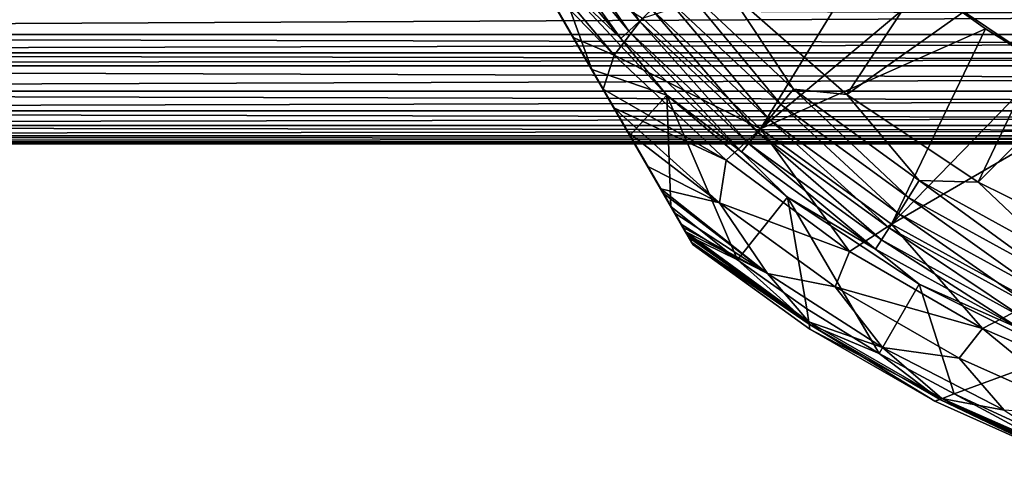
# Model space of a CAD drawing. Header units: metres. Extents: x -109 to 109, y -108 to 40.
# Tile 108 of 216: x -24.18 to -8.95, y -61.5 to -54.68. Entities that reach past the tile are written whole.
import ezdxf

# ---------------------------------------------------------------- set-up
doc = ezdxf.new("R2010")
doc.units = ezdxf.units.M
doc.layers.add('solid_K_24_42_18_000C86_XXX', color=7, linetype='CONTINUOUS')

msp = doc.modelspace()

# ---------------------------------------------------------------- linework, layer by layer
at = {"layer": 'solid_K_24_42_18_000C86_XXX'}
for points in [[(-13.761341, -58.164658, -52.646069), (-21.745701, -44.335342, -52.646069), (-21.745701, -44.335342, -62.825005)], [(-13.761341, -58.164658, -52.646069), (-13.780842, -58.130882, -52.201653), (-21.745701, -44.335342, -52.646069)], [(-21.7262, -44.369118, -52.201653), (-21.745701, -44.335342, -52.646069), (-13.780842, -58.130882, -52.201653)], [(-13.761341, -58.164658, -62.825005), (-21.745701, -44.335342, -62.825005), (-21.729181, -44.363953, -63.234077)], [(-13.761341, -58.164658, -52.646069), (-21.745701, -44.335342, -62.825005), (-13.761341, -58.164658, -62.825005)], [(-13.828311, -58.048664, -63.64534), (-21.729181, -44.363953, -63.234077), (-21.678724, -44.451347, -63.645386)], [(-13.777857, -58.136051, -63.234032), (-13.761341, -58.164658, -62.825005), (-21.729181, -44.363953, -63.234077)], [(-13.777857, -58.136051, -63.234032), (-21.729181, -44.363953, -63.234077), (-13.828311, -58.048664, -63.64534)], [(-21.7262, -44.369118, -52.201653), (-13.780842, -58.130882, -52.201653), (-13.840733, -58.027149, -51.753395)], [(-21.666309, -44.472851, -51.753395), (-21.7262, -44.369118, -52.201653), (-13.840733, -58.027149, -51.753395)], [(-13.828311, -58.048664, -63.64534), (-21.678724, -44.451347, -63.645386), (-21.625629, -44.543312, -63.919033)], [(-21.666309, -44.472851, -51.753395), (-13.840733, -58.027149, -51.753395), (-13.844503, -58.020618, -51.732662)], [(-21.662539, -44.479382, -51.732662), (-21.666309, -44.472851, -51.753395), (-13.844503, -58.020618, -51.732662)], [(-21.662539, -44.479382, -51.732662), (-13.844503, -58.020618, -51.732662), (-13.945473, -57.845734, -51.298035)], [(-21.561569, -44.654266, -51.298035), (-21.662539, -44.479382, -51.732662), (-13.945473, -57.845734, -51.298035)], [(-13.881414, -57.956684, -63.919037), (-21.625629, -44.543312, -63.919033), (-21.59127, -44.602821, -64.062195)], [(-13.828311, -58.048664, -63.64534), (-21.625629, -44.543312, -63.919033), (-13.881414, -57.956684, -63.919037)], [(-13.915769, -57.897182, -64.06218), (-21.59127, -44.602821, -64.062195), (-21.461761, -44.827141, -64.485092)], [(-13.915769, -57.897182, -64.06218), (-13.881414, -57.956684, -63.919037), (-21.59127, -44.602821, -64.062195)], [(-21.561569, -44.654266, -51.298035), (-14.102766, -57.573292, -50.834335), (-21.404276, -44.926708, -50.834335)], [(-21.561569, -44.654266, -51.298035), (-13.945473, -57.845734, -51.298035), (-14.102766, -57.573292, -50.834335)], [(-14.04528, -57.672863, -64.485092), (-21.461761, -44.827141, -64.485092), (-21.282545, -45.13755, -64.914307)], [(-14.04528, -57.672863, -64.485092), (-13.915769, -57.897182, -64.06218), (-21.461761, -44.827141, -64.485092)], [(-14.737686, -56.473579, -49.36911), (-20.769361, -46.026413, -49.369122), (-21.404276, -44.926708, -50.834335)], [(-14.737686, -56.473579, -49.36911), (-21.404276, -44.926708, -50.834335), (-14.102766, -57.573292, -50.834335)], [(-14.22449, -57.362461, -64.914299), (-21.282545, -45.13755, -64.914307), (-21.246082, -45.200706, -64.988541)], [(-14.04528, -57.672863, -64.485092), (-21.282545, -45.13755, -64.914307), (-14.22449, -57.362461, -64.914299)], [(-14.260956, -57.299301, -64.988533), (-21.246082, -45.200706, -64.988541), (-21.044325, -45.550159, -65.345436)], [(-14.22449, -57.362461, -64.914299), (-21.246082, -45.200706, -64.988541), (-14.260956, -57.299301, -64.988533)], [(-14.462725, -56.949825, -65.345451), (-21.044325, -45.550159, -65.345436), (-20.737591, -46.081436, -65.768692)], [(-14.462725, -56.949825, -65.345451), (-14.260956, -57.299301, -64.988533), (-21.044325, -45.550159, -65.345436)], [(-15.329094, -55.44923, -48.237701), (-20.177935, -47.050793, -48.237679), (-20.769361, -46.026413, -49.369122)], [(-14.737686, -56.473579, -49.36911), (-15.329094, -55.44923, -48.237701), (-20.769361, -46.026413, -49.369122)], [(-14.769526, -56.41843, -65.768784), (-20.737591, -46.081436, -65.768692), (-20.522472, -46.454037, -66.007248)], [(-14.769526, -56.41843, -65.768784), (-14.462725, -56.949825, -65.345451), (-20.737591, -46.081436, -65.768692)], [(-14.984574, -56.045956, -66.007248), (-20.522472, -46.454037, -66.007248), (-20.355412, -46.743393, -66.168076)], [(-14.769526, -56.41843, -65.768784), (-20.522472, -46.454037, -66.007248), (-14.984574, -56.045956, -66.007248)], [(-15.151842, -55.756241, -66.168266), (-20.355412, -46.743393, -66.168076), (-19.893433, -47.543564, -66.525238)], [(-15.151842, -55.756241, -66.168266), (-14.984574, -56.045956, -66.007248), (-20.355412, -46.743393, -66.168076)], [(-15.329094, -55.44923, -48.237701), (-15.875309, -54.503159, -47.400257), (-20.177935, -47.050793, -48.237679)], [(-15.613906, -54.955921, -66.525436), (-19.893433, -47.543564, -66.525238), (-19.353374, -48.478973, -66.819565)], [(-15.613906, -54.955921, -66.525436), (-15.151842, -55.756241, -66.168266), (-19.893433, -47.543564, -66.525238)], [(-15.613906, -54.955921, -66.525436), (-19.353374, -48.478973, -66.819565), (-16.153923, -54.020584, -66.819679)], [(-11.38385, -55.835697, -27.37269), (-8.946157, -52.143753, -10.916813), (-13.222897, -54.222897, -27.37269)], [(-11.38385, -55.835697, -27.37269), (-7.341701, -52.973351, -9.999946), (-8.946157, -52.143753, -10.916813)], [(-15.980963, -52.610847, -45.261086), (-16.194225, -52.765793, -45.432106), (-14.591885, -54.70269, -45.432106)], [(-14.399723, -54.52224, -45.261086), (-15.980963, -52.610847, -45.261086), (-14.591885, -54.70269, -45.432106)], [(-16.194225, -52.765793, -45.432106), (-16.373985, -52.896397, -45.654289), (-14.753857, -54.854794, -45.654289)], [(-14.591885, -54.70269, -45.432106), (-16.194225, -52.765793, -45.432106), (-14.753857, -54.854794, -45.654289)], [(-16.373985, -52.896397, -45.654289), (-16.512352, -52.996925, -45.917889), (-14.878533, -54.97187, -45.917889)], [(-14.878533, -54.97187, -45.917889), (-16.512352, -52.996925, -45.917889), (-15.834299, -54.055328, -46.209816)], [(-14.753857, -54.854794, -45.654289), (-16.373985, -52.896397, -45.654289), (-14.878533, -54.97187, -45.917889)], [(-9.350054, -57.194645, -27.37269), (-7.341701, -52.973351, -9.999946), (-11.38385, -55.835697, -27.37269)], [(-9.350054, -57.194645, -27.37269), (-5.732669, -53.590107, -9.211361), (-7.341701, -52.973351, -9.999946)], [(-14.980503, -55.229156, -66.942169), (-16.498459, -53.423832, -66.953323), (-14.542748, -54.656532, -67.77475)], [(-16.153923, -54.020584, -66.819679), (-16.498459, -53.423832, -66.953323), (-14.980503, -55.229156, -66.942169)], [(-12.716456, -56.371536, -67.77475), (-14.542748, -54.656532, -67.77475), (-10.961305, -53.498951, -71.099998)], [(-12.716456, -56.371536, -67.77475), (-10.961305, -53.498951, -71.099998), (-10.120471, -54.189014, -71.099998)], [(-7.156201, -58.276539, -27.37269), (-5.732669, -53.590107, -9.211361), (-9.350054, -57.194645, -27.37269)], [(-10.120382, -54.189083, -80.600006), (-7.858418, -53.922691, -82.099998), (-8.312412, -55.397144, -80.600006)], [(-15.613906, -54.955921, -66.525436), (-16.153923, -54.020584, -66.819679), (-14.980503, -55.229156, -66.942169)], [(-15.329094, -55.44923, -48.237701), (-15.834299, -54.055328, -46.209816), (-15.875309, -54.503159, -47.400257)], [(-14.878533, -54.97187, -45.917889), (-15.834299, -54.055328, -46.209816), (-14.168947, -55.84613, -46.209816)], [(-15.329094, -55.44923, -48.237701), (-14.168947, -55.84613, -46.209816), (-15.834299, -54.055328, -46.209816)], [(-13.959582, -54.109226, -45.099998), (-14.185806, -54.321358, -45.148735), (-12.404338, -55.994267, -45.148735)], [(-12.206895, -55.755138, -45.099998), (-13.222897, -54.222897, -45.099998), (-13.959582, -54.109226, -45.099998)], [(-12.206895, -55.755138, -45.099998), (-13.959582, -54.109226, -45.099998), (-12.404338, -55.994267, -45.148735)], [(-13.222897, -54.222897, -27.37269), (-13.222897, -54.222897, -45.099998), (-11.383823, -55.835686, -45.099998)], [(-12.206895, -55.755138, -45.099998), (-11.383823, -55.835686, -45.099998), (-13.222897, -54.222897, -45.099998)], [(-11.38385, -55.835697, -27.37269), (-13.222897, -54.222897, -27.37269), (-11.383823, -55.835686, -45.099998)], [(-12.716456, -56.371536, -67.77475), (-10.120471, -54.189014, -71.099998), (-9.235976, -54.822834, -71.099998)], [(-10.120382, -54.189083, -80.600006), (-9.235976, -54.822834, -71.099998), (-10.120471, -54.189014, -71.099998)], [(-10.120382, -54.189083, -80.600006), (-8.312412, -55.397144, -80.600006), (-9.235976, -54.822834, -71.099998)], [(58.13361, -54.908417, -7.065125), (-58.917088, -54.315113, -8.12821), (0.000727, -54.472721, -7.864213)], [(58.13361, -54.908417, -7.065125), (-58.133617, -54.908409, -7.065136), (-58.917088, -54.315113, -8.12821)], [(58.915504, -54.316311, 8.126247), (-58.915497, -54.316315, 8.126237), (-58.132381, -54.909344, 7.063297)], [(58.132389, -54.909336, 7.063309), (58.915504, -54.316311, 8.126247), (-58.132381, -54.909344, 7.063297)], [(-12.591392, -56.220375, -45.261086), (-14.185806, -54.321358, -45.148735), (-14.399723, -54.52224, -45.261086)], [(-12.591392, -56.220375, -45.261086), (-12.404338, -55.994267, -45.148735), (-14.185806, -54.321358, -45.148735)], [(-14.399723, -54.52224, -45.261086), (-14.591885, -54.70269, -45.432106), (-12.75942, -56.423489, -45.432106)], [(-12.591392, -56.220375, -45.261086), (-14.399723, -54.52224, -45.261086), (-12.75942, -56.423489, -45.432106)], [(-14.980503, -55.229156, -66.942169), (-14.542748, -54.656532, -67.77475), (-12.716456, -56.371536, -67.77475)], [(-14.591885, -54.70269, -45.432106), (-14.753857, -54.854794, -45.654289), (-12.901052, -56.594692, -45.654289)], [(-12.75942, -56.423489, -45.432106), (-14.591885, -54.70269, -45.432106), (-12.901052, -56.594692, -45.654289)], [(-10.689617, -57.844124, -67.77475), (-12.716456, -56.371536, -67.77475), (-9.235976, -54.822834, -71.099998)], [(-10.689617, -57.844124, -67.77475), (-9.235976, -54.822834, -71.099998), (-8.312165, -55.397289, -71.099998)], [(-8.312412, -55.397144, -80.600006), (-8.312165, -55.397289, -71.099998), (-9.235976, -54.822834, -71.099998)], [(57.759338, -55.192013, -6.476632), (-57.759338, -55.192013, -6.47663), (-58.133617, -54.908409, -7.065136)], [(58.13361, -54.908417, -7.065125), (57.759338, -55.192013, -6.476632), (-58.133617, -54.908409, -7.065136)], [(58.132389, -54.909336, 7.063309), (-58.132381, -54.909344, 7.063297), (-57.759396, -55.191967, 6.476732)], [(57.759392, -55.191967, 6.47673), (58.132389, -54.909336, 7.063309), (-57.759396, -55.191967, 6.476732)], [(-15.613906, -54.955921, -66.525436), (-14.980503, -55.229156, -66.942169), (-15.151842, -55.756241, -66.168266)], [(-14.753857, -54.854794, -45.654289), (-14.878533, -54.97187, -45.917889), (-13.010072, -56.726475, -45.917889)], [(-13.010072, -56.726475, -45.917889), (-14.878533, -54.97187, -45.917889), (-14.168947, -55.84613, -46.209816)], [(-12.901052, -56.594692, -45.654289), (-14.753857, -54.854794, -45.654289), (-13.010072, -56.726475, -45.917889)], [(57.759392, -55.191967, 6.47673), (-57.759396, -55.191967, 6.476732), (-57.490658, -55.395241, 6.011413)], [(57.491535, -55.394577, -6.013001), (-57.491543, -55.394573, -6.013012), (-57.759338, -55.192013, -6.47663)], [(57.759338, -55.192013, -6.476632), (57.491535, -55.394577, -6.013001), (-57.759338, -55.192013, -6.47663)], [(57.490665, -55.395233, 6.011424), (57.759392, -55.191967, 6.47673), (-57.490658, -55.395241, 6.011413)], [(-15.151842, -55.756241, -66.168266), (-14.980503, -55.229156, -66.942169), (-13.248688, -56.854229, -66.942169)], [(-13.248688, -56.854229, -66.942169), (-14.980503, -55.229156, -66.942169), (-12.716456, -56.371536, -67.77475)], [(56.976143, -55.784943, -4.976494), (-56.976151, -55.784939, -4.976506), (-57.491543, -55.394573, -6.013012)], [(57.491535, -55.394577, -6.013001), (56.976143, -55.784943, -4.976494), (-57.491543, -55.394573, -6.013012)], [(57.490665, -55.395233, 6.011424), (-57.490658, -55.395241, 6.011413), (-56.975506, -55.785427, 4.975048)], [(56.97551, -55.785423, 4.97506), (57.490665, -55.395233, 6.011424), (-56.975506, -55.785427, 4.975048)], [(-10.689617, -57.844124, -67.77475), (-8.312165, -55.397289, -71.099998), (-7.352889, -55.91003, -71.099998)], [(-14.737686, -56.473579, -49.36911), (-14.168947, -55.84613, -46.209816), (-15.329094, -55.44923, -48.237701)], [(56.572857, -56.090366, -3.954847), (-56.572861, -56.090363, -3.95486), (-56.976151, -55.784939, -4.976506)], [(56.976143, -55.784943, -4.976494), (56.572857, -56.090366, -3.954847), (-56.976151, -55.784939, -4.976506)], [(56.97551, -55.785423, 4.97506), (-56.975506, -55.785427, 4.975048), (-56.572384, -56.090714, 3.953524)], [(56.572388, -56.09071, 3.953536), (56.97551, -55.785423, 4.97506), (-56.572384, -56.090714, 3.953524)], [(-15.151842, -55.756241, -66.168266), (-13.248688, -56.854229, -66.942169), (-14.984574, -56.045956, -66.007248)], [(-14.737686, -56.473579, -49.36911), (-14.102766, -57.573292, -50.834335), (-14.168947, -55.84613, -46.209816)], [(-13.010072, -56.726475, -45.917889), (-14.168947, -55.84613, -46.209816), (-12.302404, -57.426121, -46.209816)], [(-13.075257, -58.395393, -50.834335), (-12.302404, -57.426121, -46.209816), (-14.168947, -55.84613, -46.209816)], [(-13.075257, -58.395393, -50.834335), (-14.168947, -55.84613, -46.209816), (-14.102766, -57.573292, -50.834335)], [(-12.206895, -55.755138, -45.099998), (-12.404338, -55.994267, -45.148735), (-10.427246, -57.43071, -45.148735)], [(-10.261046, -57.168884, -45.099998), (-11.383823, -55.835686, -45.099998), (-12.206895, -55.755138, -45.099998)], [(-10.261046, -57.168884, -45.099998), (-12.206895, -55.755138, -45.099998), (-10.427246, -57.43071, -45.148735)], [(-11.38385, -55.835697, -27.37269), (-11.383823, -55.835686, -45.099998), (-9.35, -57.194675, -45.099998)], [(-9.350054, -57.194645, -27.37269), (-11.38385, -55.835697, -27.37269), (-9.35, -57.194675, -45.099998)], [(-10.261046, -57.168884, -45.099998), (-9.35, -57.194675, -45.099998), (-11.383823, -55.835686, -45.099998)], [(-14.984574, -56.045956, -66.007248), (-13.248688, -56.854229, -66.942169), (-13.353281, -57.512405, -66.004898)], [(-14.769526, -56.41843, -65.768784), (-14.984574, -56.045956, -66.007248), (-13.353281, -57.512405, -66.004898)], [(-10.584485, -57.678478, -45.261086), (-12.404338, -55.994267, -45.148735), (-12.591392, -56.220375, -45.261086)], [(-10.584485, -57.678478, -45.261086), (-10.427246, -57.43071, -45.148735), (-12.404338, -55.994267, -45.148735)], [(-8.494196, -59.051067, -67.77475), (-10.689617, -57.844124, -67.77475), (-7.352889, -55.91003, -71.099998)], [(56.270267, -56.319557, -2.944684), (-56.270271, -56.319553, -2.944696), (-56.572861, -56.090363, -3.95486)], [(56.572857, -56.090366, -3.954847), (56.270267, -56.319557, -2.944684), (-56.572861, -56.090363, -3.95486)], [(56.572388, -56.09071, 3.953536), (-56.572384, -56.090714, 3.953524), (-56.270008, -56.319763, 2.943609)], [(56.270012, -56.319763, 2.943619), (56.572388, -56.09071, 3.953536), (-56.270008, -56.319763, 2.943609)], [(56.061131, -56.477951, -1.94756), (-56.061134, -56.477951, -1.947569), (-56.270271, -56.319553, -2.944696)], [(56.270267, -56.319557, -2.944684), (56.061131, -56.477951, -1.94756), (-56.270271, -56.319553, -2.944696)], [(56.270012, -56.319763, 2.943619), (-56.270008, -56.319763, 2.943609), (-56.061005, -56.478039, 1.946888)], [(56.061005, -56.478035, 1.946896), (56.270012, -56.319763, 2.943619), (-56.061005, -56.478039, 1.946888)], [(-12.591392, -56.220375, -45.261086), (-12.75942, -56.423489, -45.432106), (-10.725733, -57.901051, -45.432106)], [(-10.584485, -57.678478, -45.261086), (-12.591392, -56.220375, -45.261086), (-10.725733, -57.901051, -45.432106)], [(55.939556, -56.570072, -0.965864), (-55.939556, -56.570072, -0.965872), (-56.061134, -56.477951, -1.947569)], [(56.061131, -56.477951, -1.94756), (55.939556, -56.570072, -0.965864), (-56.061134, -56.477951, -1.947569)], [(56.061005, -56.478035, 1.946896), (-56.061005, -56.478039, 1.946888), (-55.939552, -56.570087, 0.965575)], [(55.939552, -56.570087, 0.965583), (56.061005, -56.478035, 1.946896), (-55.939552, -56.570087, 0.965575)], [(-14.769526, -56.41843, -65.768784), (-13.353281, -57.512405, -66.004898), (-14.462725, -56.949825, -65.345451)], [(-11.341828, -58.269836, -66.942169), (-13.248688, -56.854229, -66.942169), (-12.716456, -56.371536, -67.77475)], [(-12.75942, -56.423489, -45.432106), (-12.901052, -56.594692, -45.654289), (-10.84479, -58.088654, -45.654289)], [(-10.725733, -57.901051, -45.432106), (-12.75942, -56.423489, -45.432106), (-10.84479, -58.088654, -45.654289)], [(-11.341828, -58.269836, -66.942169), (-12.716456, -56.371536, -67.77475), (-10.689617, -57.844124, -67.77475)], [(55.900002, -56.599998), (-55.900002, -56.599998), (-55.939556, -56.570072, -0.965872)], [(55.939556, -56.570072, -0.965864), (55.900002, -56.599998), (-55.939556, -56.570072, -0.965872)], [(55.939552, -56.570087, 0.965583), (-55.939552, -56.570087, 0.965575), (-55.900002, -56.599998)], [(55.900002, -56.599998), (55.939552, -56.570087, 0.965583), (-55.900002, -56.599998)], [(-12.901052, -56.594692, -45.654289), (-13.010072, -56.726475, -45.917889), (-10.936434, -58.233063, -45.917889)], [(-10.84479, -58.088654, -45.654289), (-12.901052, -56.594692, -45.654289), (-10.936434, -58.233063, -45.917889)], [(-10.936434, -58.233063, -45.917889), (-13.010072, -56.726475, -45.917889), (-12.302404, -57.426121, -46.209816)], [(-13.353281, -57.512405, -66.004898), (-14.260956, -57.299301, -64.988533), (-14.462725, -56.949825, -65.345451)], [(-13.353281, -57.512405, -66.004898), (-13.248688, -56.854229, -66.942169), (-11.341828, -58.269836, -66.942169)], [(-10.261046, -57.168884, -45.099998), (-10.427246, -57.43071, -45.148735), (-8.28571, -58.608028, -45.148735)], [(-8.153512, -58.327511, -45.099998), (-9.35, -57.194675, -45.099998), (-10.261046, -57.168884, -45.099998)], [(-8.153512, -58.327511, -45.099998), (-10.261046, -57.168884, -45.099998), (-8.28571, -58.608028, -45.148735)], [(-9.350054, -57.194645, -27.37269), (-9.35, -57.194675, -45.099998), (-7.15617, -58.276524, -45.099998)], [(-7.156201, -58.276539, -27.37269), (-9.350054, -57.194645, -27.37269), (-7.15617, -58.276524, -45.099998)], [(-8.153512, -58.327511, -45.099998), (-7.15617, -58.276524, -45.099998), (-9.35, -57.194675, -45.099998)], [(-14.22449, -57.362461, -64.914299), (-14.260956, -57.299301, -64.988533), (-12.608306, -58.608482, -64.989166)], [(-13.353281, -57.512405, -66.004898), (-12.608306, -58.608482, -64.989166), (-14.260956, -57.299301, -64.988533)], [(-14.04528, -57.672863, -64.485092), (-14.22449, -57.362461, -64.914299), (-12.608306, -58.608482, -64.989166)], [(-13.075257, -58.395393, -50.834335), (-11.999938, -59.153885, -50.834335), (-12.302404, -57.426121, -46.209816)], [(-10.936434, -58.233063, -45.917889), (-12.302404, -57.426121, -46.209816), (-10.261172, -58.772873, -46.209816)], [(-10.88074, -59.845997, -50.834335), (-10.261172, -58.772873, -46.209816), (-12.302404, -57.426121, -46.209816)], [(-11.999938, -59.153885, -50.834335), (-10.88074, -59.845997, -50.834335), (-12.302404, -57.426121, -46.209816)], [(-13.075257, -58.395393, -50.834335), (-14.102766, -57.573292, -50.834335), (-13.945473, -57.845734, -51.298035)], [(-13.353281, -57.512405, -66.004898), (-11.341828, -58.269836, -66.942169), (-11.562027, -58.812614, -66.004898)], [(-13.353281, -57.512405, -66.004898), (-11.562027, -58.812614, -66.004898), (-12.608306, -58.608482, -64.989166)], [(-8.410656, -58.87355, -45.261086), (-10.427246, -57.43071, -45.148735), (-10.584485, -57.678478, -45.261086)], [(-8.410656, -58.87355, -45.261086), (-8.28571, -58.608028, -45.148735), (-10.427246, -57.43071, -45.148735)], [(-14.04528, -57.672863, -64.485092), (-12.608306, -58.608482, -64.989166), (-13.915769, -57.897182, -64.06218)], [(-10.584485, -57.678478, -45.261086), (-10.725733, -57.901051, -45.432106), (-8.522894, -59.112072, -45.432106)], [(-8.410656, -58.87355, -45.261086), (-10.584485, -57.678478, -45.261086), (-8.522894, -59.112072, -45.432106)], [(-13.075257, -58.395393, -50.834335), (-13.945473, -57.845734, -51.298035), (-13.844503, -58.020618, -51.732662)], [(-9.28512, -59.457272, -66.942169), (-11.341828, -58.269836, -66.942169), (-10.689617, -57.844124, -67.77475)], [(-9.28512, -59.457272, -66.942169), (-10.689617, -57.844124, -67.77475), (-8.494196, -59.051067, -67.77475)], [(-12.608306, -58.608482, -64.989166), (-13.881414, -57.956684, -63.919037), (-13.915769, -57.897182, -64.06218)], [(-13.828311, -58.048664, -63.64534), (-13.881414, -57.956684, -63.919037), (-11.970062, -59.355736, -63.920048)], [(-12.608306, -58.608482, -64.989166), (-11.970062, -59.355736, -63.920048), (-13.881414, -57.956684, -63.919037)], [(-11.963345, -59.391491, -51.732384), (-13.844503, -58.020618, -51.732662), (-13.840733, -58.027149, -51.753395)], [(-11.963345, -59.391491, -51.732384), (-13.075257, -58.395393, -50.834335), (-13.844503, -58.020618, -51.732662)], [(-11.963345, -59.391491, -51.732384), (-13.840733, -58.027149, -51.753395), (-13.780842, -58.130882, -52.201653)], [(-10.725733, -57.901051, -45.432106), (-10.84479, -58.088654, -45.654289), (-8.617499, -59.313118, -45.654289)], [(-8.522894, -59.112072, -45.432106), (-10.725733, -57.901051, -45.432106), (-8.617499, -59.313118, -45.654289)], [(-13.777857, -58.136051, -63.234032), (-13.828311, -58.048664, -63.64534), (-11.970062, -59.355736, -63.920048)], [(-11.963345, -59.391491, -51.732384), (-13.780842, -58.130882, -52.201653), (-13.761341, -58.164658, -52.646069)], [(-13.777857, -58.136051, -63.234032), (-11.970062, -59.355736, -63.920048), (-13.761341, -58.164658, -62.825005)], [(-11.970062, -59.355736, -63.920048), (-11.951991, -59.470245, -62.825005), (-13.761341, -58.164658, -62.825005)], [(-13.761341, -58.164658, -52.646069), (-13.761341, -58.164658, -62.825005), (-11.951991, -59.470245, -62.825005)], [(-11.951991, -59.470245, -52.646069), (-13.761341, -58.164658, -52.646069), (-11.951991, -59.470245, -62.825005)], [(-11.963345, -59.391491, -51.732384), (-13.761341, -58.164658, -52.646069), (-11.951991, -59.470245, -52.646069)], [(-10.84479, -58.088654, -45.654289), (-10.936434, -58.233063, -45.917889), (-8.690321, -59.467873, -45.917889)], [(-8.617499, -59.313118, -45.654289), (-10.84479, -58.088654, -45.654289), (-8.690321, -59.467873, -45.917889)], [(-11.562027, -58.812614, -66.004898), (-11.341828, -58.269836, -66.942169), (-9.28512, -59.457272, -66.942169)], [(-8.690321, -59.467873, -45.917889), (-10.936434, -58.233063, -45.917889), (-10.261172, -58.772873, -46.209816)], [(-11.963345, -59.391491, -51.732384), (-11.999938, -59.153885, -50.834335), (-13.075257, -58.395393, -50.834335)], [(-12.608306, -58.608482, -64.989166), (-10.828595, -59.75552, -64.989166), (-11.970062, -59.355736, -63.920048)], [(-11.562027, -58.812614, -66.004898), (-10.828595, -59.75552, -64.989166), (-12.608306, -58.608482, -64.989166)], [(-10.88074, -59.845997, -50.834335), (-9.721756, -60.469193, -50.834335), (-10.261172, -58.772873, -46.209816)], [(-8.690321, -59.467873, -45.917889), (-10.261172, -58.772873, -46.209816), (-8.074237, -59.867256, -46.209816)], [(-9.721756, -60.469193, -50.834335), (-8.074237, -59.867256, -46.209816), (-10.261172, -58.772873, -46.209816)], [(-11.562027, -58.812614, -66.004898), (-9.28512, -59.457272, -66.942169), (-9.645168, -59.919312, -66.004898)], [(-11.562027, -58.812614, -66.004898), (-9.645168, -59.919312, -66.004898), (-10.828595, -59.75552, -64.989166)], [(-7.105735, -60.400848, -66.942169), (-9.28512, -59.457272, -66.942169), (-8.494196, -59.051067, -67.77475)], [(-11.963345, -59.391491, -51.732384), (-10.88074, -59.845997, -50.834335), (-11.999938, -59.153885, -50.834335)], [(-11.970062, -59.355736, -63.920048), (-9.911462, -60.544266, -63.920048), (-11.951991, -59.470245, -62.825005)], [(-10.828595, -59.75552, -64.989166), (-9.911462, -60.544266, -63.920048), (-11.970062, -59.355736, -63.920048)], [(-9.945827, -60.556305, -51.732384), (-10.88074, -59.845997, -50.834335), (-11.963345, -59.391491, -51.732384)], [(-11.963345, -59.391491, -51.732384), (-11.951991, -59.470245, -52.646069), (-10.019705, -60.58585, -52.646069)], [(-9.945827, -60.556305, -51.732384), (-11.963345, -59.391491, -51.732384), (-10.019705, -60.58585, -52.646069)], [(-9.911462, -60.544266, -63.920048), (-10.019705, -60.58585, -62.825005), (-11.951991, -59.470245, -62.825005)], [(-11.951991, -59.470245, -52.646069), (-11.951991, -59.470245, -62.825005), (-10.019705, -60.58585, -62.825005)], [(-10.019705, -60.58585, -52.646069), (-11.951991, -59.470245, -52.646069), (-10.019705, -60.58585, -62.825005)], [(-9.645168, -59.919312, -66.004898), (-9.28512, -59.457272, -66.942169), (-7.623529, -60.82048, -66.004898)], [(-7.623529, -60.82048, -66.004898), (-9.28512, -59.457272, -66.942169), (-7.105735, -60.400848, -66.942169)], [(-9.945827, -60.556305, -51.732384), (-9.721756, -60.469193, -50.834335), (-10.88074, -59.845997, -50.834335)], [(-10.828595, -59.75552, -64.989166), (-8.945382, -60.723289, -64.989166), (-9.911462, -60.544266, -63.920048)], [(-9.645168, -59.919312, -66.004898), (-8.945382, -60.723289, -64.989166), (-10.828595, -59.75552, -64.989166)], [(-9.721756, -60.469193, -50.834335), (-8.527224, -61.021202, -50.834335), (-8.074237, -59.867256, -46.209816)], [(-9.645168, -59.919312, -66.004898), (-7.623529, -60.82048, -66.004898), (-8.945382, -60.723289, -64.989166)], [(-9.945827, -60.556305, -51.732384), (-7.818035, -61.5, -51.732662), (-9.721756, -60.469193, -50.834335)], [(-9.721756, -60.469193, -50.834335), (-7.818035, -61.5, -51.732662), (-8.527224, -61.021202, -50.834335)], [(-9.911462, -60.544266, -63.920048), (-7.98436, -61.5, -62.825005), (-10.019705, -60.58585, -62.825005)], [(-9.945827, -60.556305, -51.732384), (-10.019705, -60.58585, -52.646069), (-7.98436, -61.5, -52.646069)], [(-10.019705, -60.58585, -52.646069), (-10.019705, -60.58585, -62.825005), (-7.98436, -61.5, -62.825005)], [(-10.019705, -60.58585, -52.646069), (-7.98436, -61.5, -62.825005), (-7.98436, -61.5, -52.646069)], [(-9.945827, -60.556305, -51.732384), (-7.98436, -61.5, -52.646069), (-7.945358, -61.5, -52.201653)], [(-9.945827, -60.556305, -51.732384), (-7.945358, -61.5, -52.201653), (-7.825576, -61.5, -51.753395)], [(-9.945827, -60.556305, -51.732384), (-7.825576, -61.5, -51.753395), (-7.818035, -61.5, -51.732662)], [(-9.911462, -60.544266, -63.920048), (-7.951397, -61.5, -63.233582), (-7.98436, -61.5, -62.825005)], [(-9.911462, -60.544266, -63.920048), (-7.850444, -61.5, -63.645241), (-7.951397, -61.5, -63.233582)], [(-9.911462, -60.544266, -63.920048), (-7.744191, -61.5, -63.91909), (-7.850444, -61.5, -63.645241)], [(-8.945382, -60.723289, -64.989166), (-7.744191, -61.5, -63.91909), (-9.911462, -60.544266, -63.920048)]]:
    msp.add_3dface(points, dxfattribs=at)

doc.saveas('drawing.dxf')
